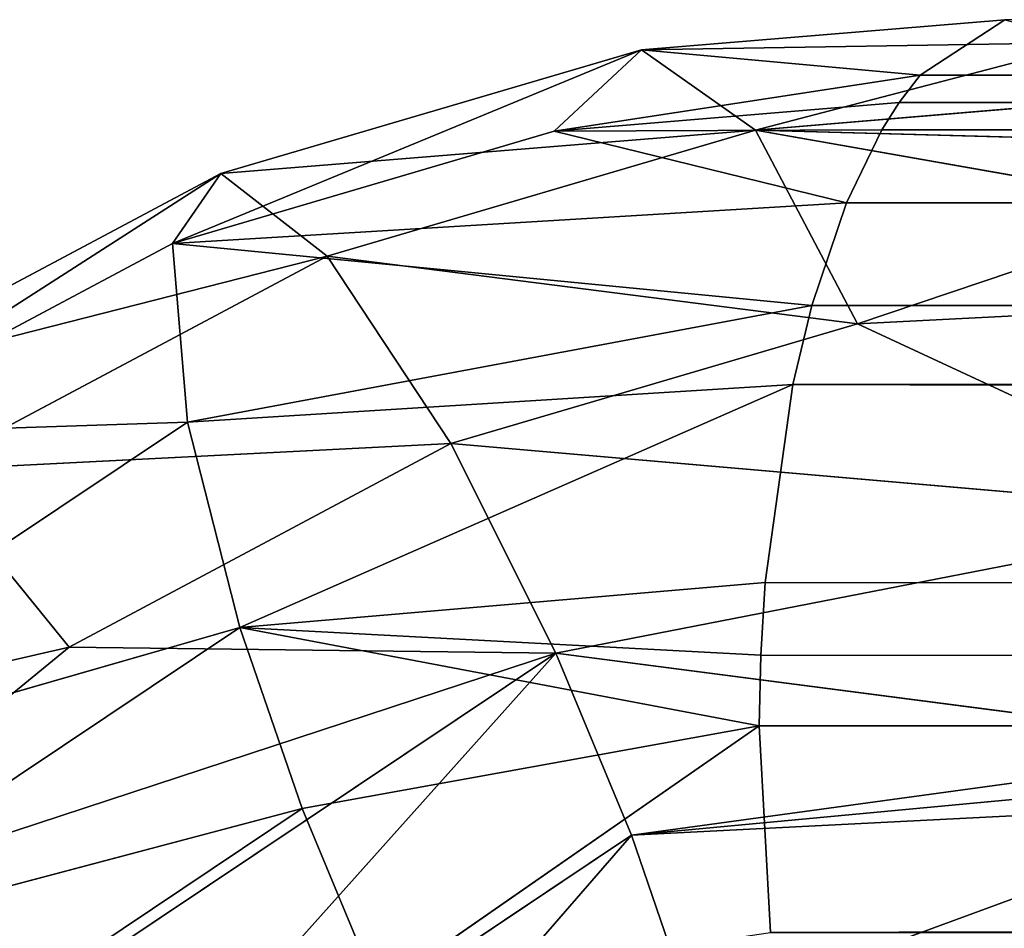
# Model space of a CAD drawing. Extents: x 900 to 1199, y 0 to 1176.
# Tile 63 of 256: x 925.45 to 927.57, y 251.4 to 253.36. Entities that reach past the tile are written whole.
import ezdxf

# ---------------------------------------------------------------- set-up
doc = ezdxf.new("R2010")
doc.units = 0
doc.header["$LTSCALE"] = 25.4
doc.layers.get('0').update_dxf_attribs({"color": 13, "linetype": 'CONTINUOUS'})

# ---------------------------------------------------------------- blocks, each defined once
blk = doc.blocks.new('GSTAR-8854_STL')
at = {"color": 59}
for p, q in [((272.8679, 254.6907, 924.3886), (28.9717, 157.2962, 924.3881)), ((272.8679, 254.6907, 924.3886), (28.9717, 157.2962, 924.3881)), ((28.9749, 157.2917, 924.2365), (272.8679, 254.6907, 924.3886)), ((28.9749, 157.2917, 924.2365), (272.8679, 254.6907, 924.3886)), ((28.9843, 157.2719, 924.0799), (272.8679, 254.6907, 924.3886)), ((28.9843, 157.2719, 924.0799), (272.8679, 254.6907, 924.3886)), ((28.9843, 157.2719, 924.0799), (272.873, 254.6802, 924.2451)), ((28.9843, 157.2719, 924.0799), (272.873, 254.6802, 924.2451)), ((29.0441, 157.1321, 923.6539), (272.873, 254.6802, 924.2451)), ((29.0441, 157.1321, 923.6539), (272.873, 254.6802, 924.2451)), ((272.9377, 254.5263, 923.7264), (29.0441, 157.1321, 923.6539)), ((272.9377, 254.5263, 923.7264), (29.0441, 157.1321, 923.6539)), ((29.085, 157.0332, 923.4836), (272.9377, 254.5263, 923.7264)), ((29.085, 157.0332, 923.4836), (272.9377, 254.5263, 923.7264)), ((29.1594, 156.8514, 923.2627), (272.9377, 254.5263, 923.7264)), ((29.1594, 156.8514, 923.2627), (272.9377, 254.5263, 923.7264)), ((29.1594, 156.8514, 923.2627), (272.9836, 254.4147, 923.5377)), ((29.1594, 156.8514, 923.2627), (272.9836, 254.4147, 923.5377)), ((29.2354, 156.664, 923.1059), (272.9836, 254.4147, 923.5377)), ((29.2354, 156.664, 923.1059), (272.9836, 254.4147, 923.5377)), ((29.2354, 156.664, 923.1059), (273.1285, 254.0579, 923.1783)), ((29.2354, 156.664, 923.1059), (273.1285, 254.0579, 923.1783)), ((29.2727, 156.5717, 923.0468), (273.1285, 254.0579, 923.1783)), ((29.2727, 156.5717, 923.0468), (273.1285, 254.0579, 923.1783)), ((29.3178, 156.4599, 922.9882), (273.1285, 254.0579, 923.1783)), ((29.3178, 156.4599, 922.9882), (273.1285, 254.0579, 923.1783)), ((273.1866, 253.914, 923.0905), (29.3178, 156.4599, 922.9882)), ((273.1866, 253.914, 923.0905), (29.3178, 156.4599, 922.9882)), ((27.8553, 156.8813, 924.1768), (28.9717, 157.2962, 924.3881)), ((27.8553, 156.8813, 924.1768), (28.9717, 157.2962, 924.3881)), ((28.9749, 157.2917, 924.2365), (27.8553, 156.8813, 924.1768)), ((28.9749, 157.2917, 924.2365), (27.8553, 156.8813, 924.1768)), ((27.9892, 156.9832, 924.5663), (28.9717, 157.2962, 924.3881)), ((27.9892, 156.9832, 924.5663), (28.9717, 157.2962, 924.3881)), ((28.1514, 156.9685, 924.958), (28.9717, 157.2962, 924.3881)), ((28.1514, 156.9685, 924.958), (28.9717, 157.2962, 924.3881)), ((28.9717, 157.2962, 924.3881), (28.9961, 157.2256, 924.8327)), ((28.9749, 157.2917, 924.2365), (28.9717, 157.2962, 924.3881)), ((28.9749, 157.2917, 924.2365), (28.9717, 157.2962, 924.3881)), ((28.9717, 157.2962, 924.3881), (28.9961, 157.2256, 924.8327)), ((28.9843, 157.2719, 924.0799), (28.9749, 157.2917, 924.2365)), ((28.9843, 157.2719, 924.0799), (28.9749, 157.2917, 924.2365)), ((28.9843, 157.2719, 924.0799), (27.8553, 156.8813, 924.1768)), ((28.9843, 157.2719, 924.0799), (27.8553, 156.8813, 924.1768)), ((29.0441, 157.1321, 923.6539), (28.9843, 157.2719, 924.0799)), ((29.0441, 157.1321, 923.6539), (28.9843, 157.2719, 924.0799)), ((29.0441, 157.1321, 923.6539), (27.7427, 156.5982, 923.735)), ((29.0441, 157.1321, 923.6539), (27.7427, 156.5982, 923.735)), ((29.0441, 157.1321, 923.6539), (27.8553, 156.8813, 924.1768)), ((29.0441, 157.1321, 923.6539), (27.8553, 156.8813, 924.1768)), ((29.085, 157.0332, 923.4836), (29.0441, 157.1321, 923.6539)), ((29.085, 157.0332, 923.4836), (29.0441, 157.1321, 923.6539)), ((29.085, 157.0332, 923.4836), (27.7099, 156.0741, 923.3505)), ((29.085, 157.0332, 923.4836), (27.7099, 156.0741, 923.3505)), ((29.085, 157.0332, 923.4836), (27.7427, 156.5982, 923.735)), ((29.085, 157.0332, 923.4836), (27.7427, 156.5982, 923.735)), ((29.1594, 156.8514, 923.2627), (29.085, 157.0332, 923.4836)), ((29.1594, 156.8514, 923.2627), (29.085, 157.0332, 923.4836)), ((27.9892, 156.9832, 924.5663), (26.8034, 156.74, 924.8805)), ((27.9892, 156.9832, 924.5663), (26.8034, 156.74, 924.8805)), ((27.9892, 156.9832, 924.5663), (27.0884, 156.8626, 925.1699)), ((27.9892, 156.9832, 924.5663), (27.0884, 156.8626, 925.1699)), ((27.8553, 156.8813, 924.1768), (27.9892, 156.9832, 924.5663)), ((27.8553, 156.8813, 924.1768), (27.9892, 156.9832, 924.5663)), ((27.9892, 156.9832, 924.5663), (28.1514, 156.9685, 924.958)), ((27.9892, 156.9832, 924.5663), (28.1514, 156.9685, 924.958)), ((27.8553, 156.8813, 924.1768), (26.4965, 156.4304, 924.5675)), ((27.8553, 156.8813, 924.1768), (26.4965, 156.4304, 924.5675)), ((27.8553, 156.8813, 924.1768), (26.8034, 156.74, 924.8805)), ((27.8553, 156.8813, 924.1768), (26.8034, 156.74, 924.8805)), ((27.7427, 156.5982, 923.735), (27.8553, 156.8813, 924.1768)), ((27.7427, 156.5982, 923.735), (27.8553, 156.8813, 924.1768)), ((29.1594, 156.8514, 923.2627), (27.7099, 156.0741, 923.3505)), ((29.1594, 156.8514, 923.2627), (27.7099, 156.0741, 923.3505)), ((28.5305, 156.3036, 923.1091), (29.1594, 156.8514, 923.2627)), ((28.5305, 156.3036, 923.1091), (29.1594, 156.8514, 923.2627)), ((29.2354, 156.664, 923.1059), (29.1594, 156.8514, 923.2627)), ((29.2354, 156.664, 923.1059), (29.1594, 156.8514, 923.2627)), ((29.2354, 156.664, 923.1059), (28.5305, 156.3036, 923.1091)), ((29.2354, 156.664, 923.1059), (28.5305, 156.3036, 923.1091)), ((29.2727, 156.5717, 923.0468), (29.2354, 156.664, 923.1059)), ((29.2727, 156.5717, 923.0468), (29.2354, 156.664, 923.1059)), ((27.7427, 156.5982, 923.735), (26.4965, 156.4304, 924.5675)), ((27.7427, 156.5982, 923.735), (26.4965, 156.4304, 924.5675)), ((27.7427, 156.5982, 923.735), (26.9399, 155.9302, 923.7612)), ((27.7427, 156.5982, 923.735), (26.9399, 155.9302, 923.7612)), ((27.7099, 156.0741, 923.3505), (27.7427, 156.5982, 923.735)), ((27.7099, 156.0741, 923.3505), (27.7427, 156.5982, 923.735)), ((29.2727, 156.5717, 923.0468), (28.5305, 156.3036, 923.1091)), ((29.2727, 156.5717, 923.0468), (28.5305, 156.3036, 923.1091)), ((29.3178, 156.4599, 922.9882), (29.2727, 156.5717, 923.0468)), ((29.3178, 156.4599, 922.9882), (29.2727, 156.5717, 923.0468)), ((29.3178, 156.4599, 922.9882), (28.5305, 156.3036, 923.1091)), ((29.3178, 156.4599, 922.9882), (28.5305, 156.3036, 923.1091)), ((29.3178, 156.4599, 922.9882), (28.7189, 155.623, 922.9339)), ((29.3178, 156.4599, 922.9882), (28.7189, 155.623, 922.9339)), ((29.4999, 156.0058, 922.8689), (29.3178, 156.4599, 922.9882)), ((29.4999, 156.0058, 922.8689), (29.3178, 156.4599, 922.9882)), ((28.5305, 156.3036, 923.1091), (27.7099, 156.0741, 923.3505)), ((28.5305, 156.3036, 923.1091), (27.7099, 156.0741, 923.3505)), ((28.5305, 156.3036, 923.1091), (28.7189, 155.623, 922.9339)), ((28.5305, 156.3036, 923.1091), (28.7189, 155.623, 922.9339)), ((27.7099, 156.0741, 923.3505), (26.9399, 155.9302, 923.7612)), ((27.7099, 156.0741, 923.3505), (26.9399, 155.9302, 923.7612)), ((28.7189, 155.623, 922.9339), (27.7099, 156.0741, 923.3505)), ((27.7099, 156.0741, 923.3505), (27.8142, 155.3699, 923.2)), ((27.7099, 156.0741, 923.3505), (27.8142, 155.3699, 923.2)), ((28.7189, 155.623, 922.9339), (27.7099, 156.0741, 923.3505)), ((28.7189, 155.623, 922.9339), (29.4999, 156.0058, 922.8689)), ((28.7189, 155.623, 922.9339), (29.4999, 156.0058, 922.8689)), ((26.9399, 155.9302, 923.7612), (27.8142, 155.3699, 923.2)), ((26.9399, 155.9302, 923.7612), (27.8142, 155.3699, 923.2)), ((28.7189, 155.623, 922.9339), (27.8142, 155.3699, 923.2)), ((28.7189, 155.623, 922.9339), (27.8142, 155.3699, 923.2)), ((29.6855, 155.5401, 922.9183), (28.7189, 155.623, 922.9339)), ((28.7189, 155.623, 922.9339), (28.9638, 154.96, 923.1066)), ((28.7189, 155.623, 922.9339), (28.9638, 154.96, 923.1066)), ((29.6855, 155.5401, 922.9183), (28.7189, 155.623, 922.9339)), ((29.6855, 155.5401, 922.9183), (28.9638, 154.96, 923.1066)), ((29.6855, 155.5401, 922.9183), (28.9638, 154.96, 923.1066)), ((27.8142, 155.3699, 923.2), (26.9651, 155.2112, 923.6526)), ((27.8142, 155.3699, 923.2), (26.9651, 155.2112, 923.6526)), ((27.8142, 155.3699, 923.2), (28.0429, 154.7025, 923.3776)), ((27.8142, 155.3699, 923.2), (28.0429, 154.7025, 923.3776)), ((27.8142, 155.3699, 923.2), (28.9638, 154.96, 923.1066)), ((27.8142, 155.3699, 923.2), (28.9638, 154.96, 923.1066)), ((28.9638, 154.96, 923.1066), (29.7963, 155.2607, 923.0366)), ((28.9638, 154.96, 923.1066), (29.7963, 155.2607, 923.0366)), ((26.9651, 155.2112, 923.6526), (28.0429, 154.7025, 923.3776)), ((26.9651, 155.2112, 923.6526), (28.0429, 154.7025, 923.3776)), ((29.8536, 155.1156, 923.1309), (28.9638, 154.96, 923.1066)), ((29.8536, 155.1156, 923.1309), (28.9638, 154.96, 923.1066)), ((28.9638, 154.96, 923.1066), (28.0429, 154.7025, 923.3776)), ((28.9638, 154.96, 923.1066), (28.0429, 154.7025, 923.3776)), ((29.9188, 154.9502, 923.2748), (28.9638, 154.96, 923.1066)), ((28.9638, 154.96, 923.1066), (29.1831, 154.5108, 923.5233)), ((28.9638, 154.96, 923.1066), (29.1831, 154.5108, 923.5233)), ((29.9188, 154.9502, 923.2748), (28.9638, 154.96, 923.1066)), ((29.9188, 154.9502, 923.2748), (29.1831, 154.5108, 923.5233)), ((29.9188, 154.9502, 923.2748), (29.1831, 154.5108, 923.5233)), ((29.1831, 154.5108, 923.5233), (29.9854, 154.78, 923.4825)), ((29.1831, 154.5108, 923.5233), (29.9854, 154.78, 923.4825)), ((27.1787, 154.5409, 923.8385), (28.0429, 154.7025, 923.3776)), ((27.1787, 154.5409, 923.8385), (28.0429, 154.7025, 923.3776)), ((28.3087, 154.2664, 923.7809), (28.0429, 154.7025, 923.3776)), ((28.0429, 154.7025, 923.3776), (29.1831, 154.5108, 923.5233)), ((28.3087, 154.2664, 923.7809), (28.0429, 154.7025, 923.3776)), ((28.0429, 154.7025, 923.3776), (29.1831, 154.5108, 923.5233)), ((30.0657, 154.5711, 923.9338), (28.3087, 154.2664, 923.7809)), ((30.0657, 154.5711, 923.9338), (28.3087, 154.2664, 923.7809)), ((30.0657, 154.5711, 923.9338), (28.5345, 154.083, 924.2319)), ((30.0657, 154.5711, 923.9338), (28.5345, 154.083, 924.2319)), ((30.0657, 154.5711, 923.9338), (29.1831, 154.5108, 923.5233)), ((30.0657, 154.5711, 923.9338), (29.1831, 154.5108, 923.5233)), ((28.3087, 154.2664, 923.7809), (27.1787, 154.5409, 923.8385)), ((27.1787, 154.5409, 923.8385), (27.4882, 154.1131, 924.2189)), ((27.1787, 154.5409, 923.8385), (27.4882, 154.1131, 924.2189)), ((28.3087, 154.2664, 923.7809), (27.1787, 154.5409, 923.8385)), ((28.3087, 154.2664, 923.7809), (29.1831, 154.5108, 923.5233)), ((28.3087, 154.2664, 923.7809), (29.1831, 154.5108, 923.5233)), ((28.5345, 154.083, 924.2319), (30.0852, 154.5123, 924.4336)), ((28.5345, 154.083, 924.2319), (30.0852, 154.5123, 924.4336)), ((30.0805, 154.5215, 924.5532), (28.6968, 154.0684, 924.6237)), ((30.0805, 154.5215, 924.5532), (28.6968, 154.0684, 924.6237)), ((30.0833, 154.5158, 924.4935), (28.6968, 154.0684, 924.6237)), ((30.0833, 154.5158, 924.4935), (28.6968, 154.0684, 924.6237)), ((30.0852, 154.5123, 924.4336), (28.6968, 154.0684, 924.6237)), ((30.0852, 154.5123, 924.4336), (28.6968, 154.0684, 924.6237)), ((30.0805, 154.5215, 924.5532), (28.8307, 154.1703, 925.0131)), ((30.0805, 154.5215, 924.5532), (28.8307, 154.1703, 925.0131)), ((26.412, 154.4825, 924.4662), (27.4882, 154.1131, 924.2189)), ((26.412, 154.4825, 924.4662), (27.4882, 154.1131, 924.2189)), ((28.3087, 154.2664, 923.7809), (27.4882, 154.1131, 924.2189)), ((28.3087, 154.2664, 923.7809), (27.4882, 154.1131, 924.2189)), ((28.3087, 154.2664, 923.7809), (28.5345, 154.083, 924.2319)), ((28.3087, 154.2664, 923.7809), (28.5345, 154.083, 924.2319)), ((28.8307, 154.1703, 925.0131), (28.6968, 154.0684, 924.6237)), ((28.8307, 154.1703, 925.0131), (28.6968, 154.0684, 924.6237)), ((27.4882, 154.1131, 924.2189), (26.7604, 154.0578, 924.8152)), ((27.4882, 154.1131, 924.2189), (26.7604, 154.0578, 924.8152)), ((27.4882, 154.1131, 924.2189), (28.5345, 154.083, 924.2319)), ((27.4882, 154.1131, 924.2189), (28.5345, 154.083, 924.2319)), ((28.5345, 154.083, 924.2319), (26.7604, 154.0578, 924.8152)), ((28.5345, 154.083, 924.2319), (26.7604, 154.0578, 924.8152)), ((27.1201, 153.8929, 925.1777), (28.5345, 154.083, 924.2319)), ((27.1201, 153.8929, 925.1777), (28.5345, 154.083, 924.2319)), ((27.4183, 153.8969, 925.4795), (28.5345, 154.083, 924.2319)), ((27.4183, 153.8969, 925.4795), (28.5345, 154.083, 924.2319)), ((27.4183, 153.8969, 925.4795), (28.6968, 154.0684, 924.6237)), ((27.4183, 153.8969, 925.4795), (28.6968, 154.0684, 924.6237)), ((27.7033, 154.0195, 925.7689), (28.6968, 154.0684, 924.6237)), ((27.7033, 154.0195, 925.7689), (28.6968, 154.0684, 924.6237)), ((28.6968, 154.0684, 924.6237), (28.5345, 154.083, 924.2319)), ((28.6968, 154.0684, 924.6237), (28.5345, 154.083, 924.2319))]:
    blk.add_line(p, q, dxfattribs=at)
mesh = blk.add_polyface(dxfattribs=at)
corners = [(28.9961, 157.2256, 924.8327), (272.8679, 254.6907, 924.3886), (28.9717, 157.2962, 924.3881)]
mesh.append_faces([[corners[k] for k in face] for face in [(0, 1, 2)]], dxfattribs={"color": 59})
mesh = blk.add_polyface(dxfattribs=at)
corners = [(272.8679, 254.6907, 924.3886), (28.9749, 157.2917, 924.2365), (28.9717, 157.2962, 924.3881)]
mesh.append_faces([[corners[k] for k in face] for face in [(0, 1, 2)]], dxfattribs={"color": 59})
mesh = blk.add_polyface(dxfattribs=at)
corners = [(272.8679, 254.6907, 924.3886), (28.9843, 157.2719, 924.0799), (28.9749, 157.2917, 924.2365)]
mesh.append_faces([[corners[k] for k in face] for face in [(0, 1, 2)]], dxfattribs={"color": 59})
mesh = blk.add_polyface(dxfattribs=at)
corners = [(272.8679, 254.6907, 924.3886), (272.873, 254.6802, 924.2451), (28.9843, 157.2719, 924.0799)]
mesh.append_faces([[corners[k] for k in face] for face in [(0, 1, 2)]], dxfattribs={"color": 59})
mesh = blk.add_polyface(dxfattribs=at)
corners = [(272.8972, 254.6087, 924.9432), (272.8679, 254.6907, 924.3886), (28.9961, 157.2256, 924.8327)]
mesh.append_faces([[corners[k] for k in face] for face in [(0, 1, 2)]], dxfattribs={"color": 59})
mesh = blk.add_polyface(dxfattribs=at)
corners = [(272.873, 254.6802, 924.2451), (29.0441, 157.1321, 923.6539), (28.9843, 157.2719, 924.0799)]
mesh.append_faces([[corners[k] for k in face] for face in [(0, 1, 2)]], dxfattribs={"color": 59})
mesh = blk.add_polyface(dxfattribs=at)
corners = [(272.873, 254.6802, 924.2451), (272.9377, 254.5263, 923.7264), (29.0441, 157.1321, 923.6539)]
mesh.append_faces([[corners[k] for k in face] for face in [(0, 1, 2)]], dxfattribs={"color": 59})
mesh = blk.add_polyface(dxfattribs=at)
corners = [(272.9377, 254.5263, 923.7264), (29.085, 157.0332, 923.4836), (29.0441, 157.1321, 923.6539)]
mesh.append_faces([[corners[k] for k in face] for face in [(0, 1, 2)]], dxfattribs={"color": 59})
mesh = blk.add_polyface(dxfattribs=at)
corners = [(272.9377, 254.5263, 923.7264), (29.1594, 156.8514, 923.2627), (29.085, 157.0332, 923.4836)]
mesh.append_faces([[corners[k] for k in face] for face in [(0, 1, 2)]], dxfattribs={"color": 59})
mesh = blk.add_polyface(dxfattribs=at)
corners = [(272.9377, 254.5263, 923.7264), (272.9836, 254.4147, 923.5377), (29.1594, 156.8514, 923.2627)]
mesh.append_faces([[corners[k] for k in face] for face in [(0, 1, 2)]], dxfattribs={"color": 59})
mesh = blk.add_polyface(dxfattribs=at)
corners = [(272.9836, 254.4147, 923.5377), (29.2354, 156.664, 923.1059), (29.1594, 156.8514, 923.2627)]
mesh.append_faces([[corners[k] for k in face] for face in [(0, 1, 2)]], dxfattribs={"color": 59})
mesh = blk.add_polyface(dxfattribs=at)
corners = [(273.1285, 254.0579, 923.1783), (29.2354, 156.664, 923.1059), (272.9836, 254.4147, 923.5377)]
mesh.append_faces([[corners[k] for k in face] for face in [(0, 1, 2)]], dxfattribs={"color": 59})
mesh = blk.add_polyface(dxfattribs=at)
corners = [(273.1285, 254.0579, 923.1783), (29.2727, 156.5717, 923.0468), (29.2354, 156.664, 923.1059)]
mesh.append_faces([[corners[k] for k in face] for face in [(0, 1, 2)]], dxfattribs={"color": 59})
mesh = blk.add_polyface(dxfattribs=at)
corners = [(273.1285, 254.0579, 923.1783), (29.3178, 156.4599, 922.9882), (29.2727, 156.5717, 923.0468)]
mesh.append_faces([[corners[k] for k in face] for face in [(0, 1, 2)]], dxfattribs={"color": 59})
mesh = blk.add_polyface(dxfattribs=at)
corners = [(273.1866, 253.914, 923.0905), (29.3178, 156.4599, 922.9882), (273.1285, 254.0579, 923.1783)]
mesh.append_faces([[corners[k] for k in face] for face in [(0, 1, 2)]], dxfattribs={"color": 59})
mesh = blk.add_polyface(dxfattribs=at)
corners = [(273.1866, 253.914, 923.0905), (29.4999, 156.0058, 922.8689), (29.3178, 156.4599, 922.9882)]
mesh.append_faces([[corners[k] for k in face] for face in [(0, 1, 2)]], dxfattribs={"color": 59})
mesh = blk.add_polyface(dxfattribs=at)
corners = [(28.9717, 157.2962, 924.3881), (28.9749, 157.2917, 924.2365), (27.8553, 156.8813, 924.1768)]
mesh.append_faces([[corners[k] for k in face] for face in [(0, 1, 2)]], dxfattribs={"color": 59})
mesh = blk.add_polyface(dxfattribs=at)
corners = [(27.9892, 156.9832, 924.5663), (28.9717, 157.2962, 924.3881), (27.8553, 156.8813, 924.1768)]
mesh.append_faces([[corners[k] for k in face] for face in [(0, 1, 2)]], dxfattribs={"color": 59})
mesh = blk.add_polyface(dxfattribs=at)
corners = [(28.9749, 157.2917, 924.2365), (28.9843, 157.2719, 924.0799), (27.8553, 156.8813, 924.1768)]
mesh.append_faces([[corners[k] for k in face] for face in [(0, 1, 2)]], dxfattribs={"color": 59})
mesh = blk.add_polyface(dxfattribs=at)
corners = [(28.1514, 156.9685, 924.958), (28.9717, 157.2962, 924.3881), (27.9892, 156.9832, 924.5663)]
mesh.append_faces([[corners[k] for k in face] for face in [(0, 1, 2)]], dxfattribs={"color": 59})
mesh = blk.add_polyface(dxfattribs=at)
corners = [(28.1514, 156.9685, 924.958), (28.9961, 157.2256, 924.8327), (28.9717, 157.2962, 924.3881)]
mesh.append_faces([[corners[k] for k in face] for face in [(0, 1, 2)]], dxfattribs={"color": 59})
mesh = blk.add_polyface(dxfattribs=at)
corners = [(27.8553, 156.8813, 924.1768), (28.9843, 157.2719, 924.0799), (29.0441, 157.1321, 923.6539)]
mesh.append_faces([[corners[k] for k in face] for face in [(0, 1, 2)]], dxfattribs={"color": 59})
mesh = blk.add_polyface(dxfattribs=at)
corners = [(27.8553, 156.8813, 924.1768), (29.0441, 157.1321, 923.6539), (27.7427, 156.5982, 923.735)]
mesh.append_faces([[corners[k] for k in face] for face in [(0, 1, 2)]], dxfattribs={"color": 59})
mesh = blk.add_polyface(dxfattribs=at)
corners = [(27.7427, 156.5982, 923.735), (29.0441, 157.1321, 923.6539), (29.085, 157.0332, 923.4836)]
mesh.append_faces([[corners[k] for k in face] for face in [(0, 1, 2)]], dxfattribs={"color": 59})
mesh = blk.add_polyface(dxfattribs=at)
corners = [(29.085, 157.0332, 923.4836), (27.7099, 156.0741, 923.3505), (27.7427, 156.5982, 923.735)]
mesh.append_faces([[corners[k] for k in face] for face in [(0, 1, 2)]], dxfattribs={"color": 59})
mesh = blk.add_polyface(dxfattribs=at)
corners = [(29.1594, 156.8514, 923.2627), (27.7099, 156.0741, 923.3505), (29.085, 157.0332, 923.4836)]
mesh.append_faces([[corners[k] for k in face] for face in [(0, 1, 2)]], dxfattribs={"color": 59})
mesh = blk.add_polyface(dxfattribs=at)
corners = [(27.0884, 156.8626, 925.1699), (27.9892, 156.9832, 924.5663), (26.8034, 156.74, 924.8805)]
mesh.append_faces([[corners[k] for k in face] for face in [(0, 1, 2)]], dxfattribs={"color": 59})
mesh = blk.add_polyface(dxfattribs=at)
corners = [(26.8034, 156.74, 924.8805), (27.9892, 156.9832, 924.5663), (27.8553, 156.8813, 924.1768)]
mesh.append_faces([[corners[k] for k in face] for face in [(0, 1, 2)]], dxfattribs={"color": 59})
mesh = blk.add_polyface(dxfattribs=at)
corners = [(27.0884, 156.8626, 925.1699), (28.1514, 156.9685, 924.958), (27.9892, 156.9832, 924.5663)]
mesh.append_faces([[corners[k] for k in face] for face in [(0, 1, 2)]], dxfattribs={"color": 59})
mesh = blk.add_polyface(dxfattribs=at)
corners = [(26.8034, 156.74, 924.8805), (27.8553, 156.8813, 924.1768), (26.4965, 156.4304, 924.5675)]
mesh.append_faces([[corners[k] for k in face] for face in [(0, 1, 2)]], dxfattribs={"color": 59})
mesh = blk.add_polyface(dxfattribs=at)
corners = [(26.4965, 156.4304, 924.5675), (27.8553, 156.8813, 924.1768), (27.7427, 156.5982, 923.735)]
mesh.append_faces([[corners[k] for k in face] for face in [(0, 1, 2)]], dxfattribs={"color": 59})
mesh = blk.add_polyface(dxfattribs=at)
corners = [(29.1594, 156.8514, 923.2627), (28.5305, 156.3036, 923.1091), (27.7099, 156.0741, 923.3505)]
mesh.append_faces([[corners[k] for k in face] for face in [(0, 1, 2)]], dxfattribs={"color": 59})
mesh = blk.add_polyface(dxfattribs=at)
corners = [(29.2354, 156.664, 923.1059), (28.5305, 156.3036, 923.1091), (29.1594, 156.8514, 923.2627)]
mesh.append_faces([[corners[k] for k in face] for face in [(0, 1, 2)]], dxfattribs={"color": 59})
mesh = blk.add_polyface(dxfattribs=at)
corners = [(29.2727, 156.5717, 923.0468), (28.5305, 156.3036, 923.1091), (29.2354, 156.664, 923.1059)]
mesh.append_faces([[corners[k] for k in face] for face in [(0, 1, 2)]], dxfattribs={"color": 59})
mesh = blk.add_polyface(dxfattribs=at)
corners = [(27.7427, 156.5982, 923.735), (26.9399, 155.9302, 923.7612), (26.4965, 156.4304, 924.5675)]
mesh.append_faces([[corners[k] for k in face] for face in [(0, 1, 2)]], dxfattribs={"color": 59})
mesh = blk.add_polyface(dxfattribs=at)
corners = [(27.7427, 156.5982, 923.735), (27.7099, 156.0741, 923.3505), (26.9399, 155.9302, 923.7612)]
mesh.append_faces([[corners[k] for k in face] for face in [(0, 1, 2)]], dxfattribs={"color": 59})
mesh = blk.add_polyface(dxfattribs=at)
corners = [(29.3178, 156.4599, 922.9882), (28.5305, 156.3036, 923.1091), (29.2727, 156.5717, 923.0468)]
mesh.append_faces([[corners[k] for k in face] for face in [(0, 1, 2)]], dxfattribs={"color": 59})
mesh = blk.add_polyface(dxfattribs=at)
corners = [(29.3178, 156.4599, 922.9882), (28.7189, 155.623, 922.9339), (28.5305, 156.3036, 923.1091)]
mesh.append_faces([[corners[k] for k in face] for face in [(0, 1, 2)]], dxfattribs={"color": 59})
mesh = blk.add_polyface(dxfattribs=at)
corners = [(29.4999, 156.0058, 922.8689), (28.7189, 155.623, 922.9339), (29.3178, 156.4599, 922.9882)]
mesh.append_faces([[corners[k] for k in face] for face in [(0, 1, 2)]], dxfattribs={"color": 59})
mesh = blk.add_polyface(dxfattribs=at)
corners = [(28.7189, 155.623, 922.9339), (27.7099, 156.0741, 923.3505), (28.5305, 156.3036, 923.1091)]
mesh.append_faces([[corners[k] for k in face] for face in [(0, 1, 2)]], dxfattribs={"color": 59})
mesh = blk.add_polyface(dxfattribs=at)
corners = [(27.8142, 155.3699, 923.2), (26.9399, 155.9302, 923.7612), (27.7099, 156.0741, 923.3505)]
mesh.append_faces([[corners[k] for k in face] for face in [(0, 1, 2)]], dxfattribs={"color": 59})
mesh = blk.add_polyface(dxfattribs=at)
corners = [(28.7189, 155.623, 922.9339), (27.8142, 155.3699, 923.2), (27.7099, 156.0741, 923.3505)]
mesh.append_faces([[corners[k] for k in face] for face in [(0, 1, 2)]], dxfattribs={"color": 59})
mesh = blk.add_polyface(dxfattribs=at)
corners = [(29.6855, 155.5401, 922.9183), (28.7189, 155.623, 922.9339), (29.4999, 156.0058, 922.8689)]
mesh.append_faces([[corners[k] for k in face] for face in [(0, 1, 2)]], dxfattribs={"color": 59})
mesh = blk.add_polyface(dxfattribs=at)
corners = [(27.8142, 155.3699, 923.2), (26.9651, 155.2112, 923.6526), (26.9399, 155.9302, 923.7612)]
mesh.append_faces([[corners[k] for k in face] for face in [(0, 1, 2)]], dxfattribs={"color": 59})
mesh = blk.add_polyface(dxfattribs=at)
corners = [(28.9638, 154.96, 923.1066), (27.8142, 155.3699, 923.2), (28.7189, 155.623, 922.9339)]
mesh.append_faces([[corners[k] for k in face] for face in [(0, 1, 2)]], dxfattribs={"color": 59})
mesh = blk.add_polyface(dxfattribs=at)
corners = [(29.6855, 155.5401, 922.9183), (28.9638, 154.96, 923.1066), (28.7189, 155.623, 922.9339)]
mesh.append_faces([[corners[k] for k in face] for face in [(0, 1, 2)]], dxfattribs={"color": 59})
mesh = blk.add_polyface(dxfattribs=at)
corners = [(29.7963, 155.2607, 923.0366), (28.9638, 154.96, 923.1066), (29.6855, 155.5401, 922.9183)]
mesh.append_faces([[corners[k] for k in face] for face in [(0, 1, 2)]], dxfattribs={"color": 59})
mesh = blk.add_polyface(dxfattribs=at)
corners = [(28.0429, 154.7025, 923.3776), (26.9651, 155.2112, 923.6526), (27.8142, 155.3699, 923.2)]
mesh.append_faces([[corners[k] for k in face] for face in [(0, 1, 2)]], dxfattribs={"color": 59})
mesh = blk.add_polyface(dxfattribs=at)
corners = [(28.9638, 154.96, 923.1066), (28.0429, 154.7025, 923.3776), (27.8142, 155.3699, 923.2)]
mesh.append_faces([[corners[k] for k in face] for face in [(0, 1, 2)]], dxfattribs={"color": 59})
mesh = blk.add_polyface(dxfattribs=at)
corners = [(29.8536, 155.1156, 923.1309), (28.9638, 154.96, 923.1066), (29.7963, 155.2607, 923.0366)]
mesh.append_faces([[corners[k] for k in face] for face in [(0, 1, 2)]], dxfattribs={"color": 59})
mesh = blk.add_polyface(dxfattribs=at)
corners = [(28.0429, 154.7025, 923.3776), (27.1787, 154.5409, 923.8385), (26.9651, 155.2112, 923.6526)]
mesh.append_faces([[corners[k] for k in face] for face in [(0, 1, 2)]], dxfattribs={"color": 59})
mesh = blk.add_polyface(dxfattribs=at)
corners = [(29.9188, 154.9502, 923.2748), (28.9638, 154.96, 923.1066), (29.8536, 155.1156, 923.1309)]
mesh.append_faces([[corners[k] for k in face] for face in [(0, 1, 2)]], dxfattribs={"color": 59})
mesh = blk.add_polyface(dxfattribs=at)
corners = [(29.1831, 154.5108, 923.5233), (28.0429, 154.7025, 923.3776), (28.9638, 154.96, 923.1066)]
mesh.append_faces([[corners[k] for k in face] for face in [(0, 1, 2)]], dxfattribs={"color": 59})
mesh = blk.add_polyface(dxfattribs=at)
corners = [(29.9188, 154.9502, 923.2748), (29.1831, 154.5108, 923.5233), (28.9638, 154.96, 923.1066)]
mesh.append_faces([[corners[k] for k in face] for face in [(0, 1, 2)]], dxfattribs={"color": 59})
mesh = blk.add_polyface(dxfattribs=at)
corners = [(29.1831, 154.5108, 923.5233), (29.9188, 154.9502, 923.2748), (29.9854, 154.78, 923.4825)]
mesh.append_faces([[corners[k] for k in face] for face in [(0, 1, 2)]], dxfattribs={"color": 59})
mesh = blk.add_polyface(dxfattribs=at)
corners = [(30.0657, 154.5711, 923.9338), (29.1831, 154.5108, 923.5233), (29.9854, 154.78, 923.4825)]
mesh.append_faces([[corners[k] for k in face] for face in [(0, 1, 2)]], dxfattribs={"color": 59})
mesh = blk.add_polyface(dxfattribs=at)
corners = [(27.1787, 154.5409, 923.8385), (28.0429, 154.7025, 923.3776), (28.3087, 154.2664, 923.7809)]
mesh.append_faces([[corners[k] for k in face] for face in [(0, 1, 2)]], dxfattribs={"color": 59})
mesh = blk.add_polyface(dxfattribs=at)
corners = [(29.1831, 154.5108, 923.5233), (28.3087, 154.2664, 923.7809), (28.0429, 154.7025, 923.3776)]
mesh.append_faces([[corners[k] for k in face] for face in [(0, 1, 2)]], dxfattribs={"color": 59})
mesh = blk.add_polyface(dxfattribs=at)
corners = [(30.0224, 154.6556, 925.0352), (28.8307, 154.1703, 925.0131), (30.0805, 154.5215, 924.5532)]
mesh.append_faces([[corners[k] for k in face] for face in [(0, 1, 2)]], dxfattribs={"color": 59})
mesh = blk.add_polyface(dxfattribs=at)
corners = [(30.0657, 154.5711, 923.9338), (28.3087, 154.2664, 923.7809), (29.1831, 154.5108, 923.5233)]
mesh.append_faces([[corners[k] for k in face] for face in [(0, 1, 2)]], dxfattribs={"color": 59})
mesh = blk.add_polyface(dxfattribs=at)
corners = [(28.5345, 154.083, 924.2319), (28.3087, 154.2664, 923.7809), (30.0657, 154.5711, 923.9338)]
mesh.append_faces([[corners[k] for k in face] for face in [(0, 1, 2)]], dxfattribs={"color": 59})
mesh = blk.add_polyface(dxfattribs=at)
corners = [(30.0852, 154.5123, 924.4336), (28.5345, 154.083, 924.2319), (30.0657, 154.5711, 923.9338)]
mesh.append_faces([[corners[k] for k in face] for face in [(0, 1, 2)]], dxfattribs={"color": 59})
mesh = blk.add_polyface(dxfattribs=at)
corners = [(26.412, 154.4825, 924.4662), (27.1787, 154.5409, 923.8385), (27.4882, 154.1131, 924.2189)]
mesh.append_faces([[corners[k] for k in face] for face in [(0, 1, 2)]], dxfattribs={"color": 59})
mesh = blk.add_polyface(dxfattribs=at)
corners = [(27.4882, 154.1131, 924.2189), (27.1787, 154.5409, 923.8385), (28.3087, 154.2664, 923.7809)]
mesh.append_faces([[corners[k] for k in face] for face in [(0, 1, 2)]], dxfattribs={"color": 59})
mesh = blk.add_polyface(dxfattribs=at)
corners = [(28.6968, 154.0684, 924.6237), (28.5345, 154.083, 924.2319), (30.0852, 154.5123, 924.4336)]
mesh.append_faces([[corners[k] for k in face] for face in [(0, 1, 2)]], dxfattribs={"color": 59})
mesh = blk.add_polyface(dxfattribs=at)
corners = [(28.6968, 154.0684, 924.6237), (30.0833, 154.5158, 924.4935), (30.0805, 154.5215, 924.5532)]
mesh.append_faces([[corners[k] for k in face] for face in [(0, 1, 2)]], dxfattribs={"color": 59})
mesh = blk.add_polyface(dxfattribs=at)
corners = [(28.8307, 154.1703, 925.0131), (28.6968, 154.0684, 924.6237), (30.0805, 154.5215, 924.5532)]
mesh.append_faces([[corners[k] for k in face] for face in [(0, 1, 2)]], dxfattribs={"color": 59})
mesh = blk.add_polyface(dxfattribs=at)
corners = [(28.6968, 154.0684, 924.6237), (30.0852, 154.5123, 924.4336), (30.0833, 154.5158, 924.4935)]
mesh.append_faces([[corners[k] for k in face] for face in [(0, 1, 2)]], dxfattribs={"color": 59})
mesh = blk.add_polyface(dxfattribs=at)
corners = [(26.7604, 154.0578, 924.8152), (26.412, 154.4825, 924.4662), (27.4882, 154.1131, 924.2189)]
mesh.append_faces([[corners[k] for k in face] for face in [(0, 1, 2)]], dxfattribs={"color": 59})
mesh = blk.add_polyface(dxfattribs=at)
corners = [(28.5345, 154.083, 924.2319), (27.4882, 154.1131, 924.2189), (28.3087, 154.2664, 923.7809)]
mesh.append_faces([[corners[k] for k in face] for face in [(0, 1, 2)]], dxfattribs={"color": 59})
mesh = blk.add_polyface(dxfattribs=at)
corners = [(27.7033, 154.0195, 925.7689), (28.6968, 154.0684, 924.6237), (28.8307, 154.1703, 925.0131)]
mesh.append_faces([[corners[k] for k in face] for face in [(0, 1, 2)]], dxfattribs={"color": 59})
mesh = blk.add_polyface(dxfattribs=at)
corners = [(26.7604, 154.0578, 924.8152), (27.4882, 154.1131, 924.2189), (28.5345, 154.083, 924.2319)]
mesh.append_faces([[corners[k] for k in face] for face in [(0, 1, 2)]], dxfattribs={"color": 59})
mesh = blk.add_polyface(dxfattribs=at)
corners = [(27.1201, 153.8929, 925.1777), (26.7604, 154.0578, 924.8152), (28.5345, 154.083, 924.2319)]
mesh.append_faces([[corners[k] for k in face] for face in [(0, 1, 2)]], dxfattribs={"color": 59})
mesh = blk.add_polyface(dxfattribs=at)
corners = [(27.4183, 153.8969, 925.4795), (27.1201, 153.8929, 925.1777), (28.5345, 154.083, 924.2319)]
mesh.append_faces([[corners[k] for k in face] for face in [(0, 1, 2)]], dxfattribs={"color": 59})
mesh = blk.add_polyface(dxfattribs=at)
corners = [(27.4183, 153.8969, 925.4795), (28.5345, 154.083, 924.2319), (28.6968, 154.0684, 924.6237)]
mesh.append_faces([[corners[k] for k in face] for face in [(0, 1, 2)]], dxfattribs={"color": 59})
mesh = blk.add_polyface(dxfattribs=at)
corners = [(27.7033, 154.0195, 925.7689), (27.4183, 153.8969, 925.4795), (28.6968, 154.0684, 924.6237)]
mesh.append_faces([[corners[k] for k in face] for face in [(0, 1, 2)]], dxfattribs={"color": 59})

msp = doc.modelspace()

# ---------------------------------------------------------------- block references
at = {"color": 0, "extrusion": (0, -1, -3.82857e-16)}
msp.add_blockref('GSTAR-8854_STL', (898.067, 1729.4844, -1176.2258), dxfattribs=at)

doc.saveas('drawing.dxf')
